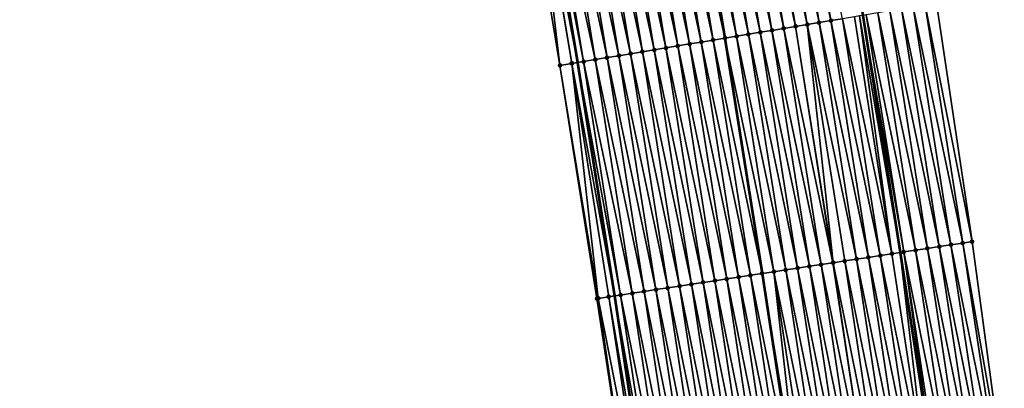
# Model space of a CAD drawing. Header units: feet. Extents: x 2017424 to 2024169, y 808042 to 818730.
# Tile 124 of 256: x 2023619 to 2023702, y 812506 to 812537. Entities that reach past the tile are written whole.
import ezdxf

# ---------------------------------------------------------------- set-up
doc = ezdxf.new("R2010")
doc.units = ezdxf.units.FT
doc.header["$MEASUREMENT"] = 0
for name, color, linetype, lineweight in [('EP_Travel Lane', 172, 'Continuous', 53), ('NB-Road Shots', 141, 'Continuous', 100), ('NB-Road X-Section', 40, 'Continuous', 13), ('STRIPING', 60, 'Continuous', 53)]:
    doc.layers.add(name, color=color, linetype=linetype, lineweight=lineweight)
doc.layers.add('I-77-MM15-17_NB-Surface-BORDER', color=7, linetype='Continuous')
doc.layers.add('I-77-MM15-17_NB-Surface-TIN', color=7, linetype='Continuous')

msp = doc.modelspace()

# ---------------------------------------------------------------- linework, layer by layer
at = {"layer": 'EP_Travel Lane'}
for points in [[(2023642.397136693, 812773.114097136, 341.2052633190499), (2023647.791237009, 812753.8270848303, 341.3905206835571), (2023652.503825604, 812734.3877310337, 341.5789792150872), (2023656.751673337, 812714.737964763, 341.6306013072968), (2023660.718860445, 812695.1342114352, 341.6324757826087), (2023664.707363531, 812675.4115984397, 341.68450830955), (2023668.618425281, 812655.7980468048, 341.7965066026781), (2023672.52947583, 812636.1845513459, 341.9188904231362), (2023676.264343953, 812616.3388916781, 342.0585720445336), (2023679.774459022, 812596.6494578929, 342.1397152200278), (2023683.308529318, 812576.8197544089, 342.2361143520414), (2023686.517963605, 812557.0790439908, 342.3154574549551), (2023689.727381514, 812537.3384343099, 342.4167025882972), (2023692.861717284, 812517.4591713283, 342.5013440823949), (2023695.884364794, 812497.6890698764, 342.5861940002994)], [(2023619.101770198, 812767.8961822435, 339.616229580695), (2023623.907477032, 812748.4776036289, 339.7978561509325), (2023628.358945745, 812728.9802383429, 340.0449060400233), (2023632.539899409, 812709.5705375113, 340.036639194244), (2023636.625005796, 812689.9919087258, 340.0286856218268), (2023640.65355608, 812670.5827627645, 340.1031282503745), (2023644.615277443, 812650.9792886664, 340.2020073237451), (2023648.576991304, 812631.3758516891, 340.3077719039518), (2023652.267963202, 812612.0129911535, 340.4157551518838), (2023655.809935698, 812592.3293190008, 340.5028643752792), (2023659.310630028, 812572.8524048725, 340.5978965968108), (2023662.566538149, 812553.1194803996, 340.7021816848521), (2023665.82244892, 812533.3865398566, 340.8030225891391), (2023668.919231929, 812513.8181679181, 340.8778189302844), (2023671.920148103, 812494.0447291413, 340.9539917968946)]]:
    msp.add_polyline3d(points, dxfattribs=at)
at = {"layer": 'I-77-MM15-17_NB-Surface-BORDER', "color": 3, "linetype": 'Continuous', "lineweight": -3}
for points in [[(2023664.96277798, 812696.0398384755, 341.8555212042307), (2023669.926744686, 812676.4590681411, 341.9692159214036), (2023674.116739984, 812656.9014564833, 342.0895304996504), (2023678.86540013, 812637.4561327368, 342.2706068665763), (2023683.258214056, 812617.5991298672, 342.4224688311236), (2023686.577219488, 812597.8750848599, 342.4582953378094), (2023689.732155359, 812577.8810964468, 342.5438945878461), (2023692.756242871, 812558.1098523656, 342.6335045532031), (2023695.904279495, 812538.3591310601, 342.7381771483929), (2023698.873945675, 812518.372953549, 342.7955817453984), (2023701.575798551, 812498.5540121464, 342.8463939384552)], [(2023670.452153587, 812493.821372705, 340.8292734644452), (2023667.451232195, 812513.5948245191, 340.7561493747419), (2023664.357188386, 812533.1441439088, 340.6694725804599), (2023661.101275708, 812552.8770841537, 340.5686322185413), (2023656.858754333, 812572.4469189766, 340.4008051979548), (2023653.361626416, 812591.8878562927, 340.3153170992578), (2023649.819850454, 812611.5715389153, 340.2231697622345), (2023647.136686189, 812631.0865372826, 340.1826340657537), (2023643.207211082, 812650.696466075, 340.0825176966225), (2023639.037377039, 812670.2581715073, 339.9717798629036), (2023635.182053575, 812689.6838981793, 339.9143640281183)]]:
    msp.add_polyline3d(points, dxfattribs=at)
at = {"layer": 'I-77-MM15-17_NB-Surface-TIN', "color": 128, "linetype": 'Continuous', "lineweight": -3}
for points in [[(2023686.062557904, 812536.7325952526, 342.1733428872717), (2023682.806638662, 812556.4655752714, 342.0812121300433), (2023681.820026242, 812556.3024924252, 342.019079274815)], [(2023687.049169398, 812536.8956837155, 342.2366975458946), (2023683.793249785, 812556.6286659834, 342.1450588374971), (2023682.806638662, 812556.4655752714, 342.0812121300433)], [(2023686.062557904, 812536.7325952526, 342.1733428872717), (2023687.049169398, 812536.8956837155, 342.2366975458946), (2023682.806638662, 812556.4655752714, 342.0812121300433)], [(2023687.049169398, 812536.8956837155, 342.2366975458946), (2023688.035779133, 812537.05878284, 342.3023752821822), (2023683.793249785, 812556.6286659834, 342.1450588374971)], [(2023681.129513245, 812535.9170752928, 341.8396516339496), (2023677.873598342, 812555.6500290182, 341.7417820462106), (2023676.886990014, 812555.4869213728, 341.6742458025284)], [(2023682.116120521, 812536.0801893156, 341.9085754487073), (2023678.860203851, 812555.813153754, 341.8130420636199), (2023677.873598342, 812555.6500290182, 341.7417820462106)], [(2023681.129513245, 812535.9170752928, 341.8396516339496), (2023682.116120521, 812536.0801893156, 341.9085754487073), (2023677.873598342, 812555.6500290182, 341.7417820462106)], [(2023683.102725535, 812536.2433170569, 341.9804883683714), (2023679.846808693, 812555.9762825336, 341.8851831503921), (2023678.860203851, 812555.813153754, 341.8130420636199)], [(2023682.116120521, 812536.0801893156, 341.9085754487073), (2023683.102725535, 812536.2433170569, 341.9804883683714), (2023678.860203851, 812555.813153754, 341.8130420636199)], [(2023684.089333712, 812536.4064256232, 342.0482232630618), (2023680.833416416, 812556.1393938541, 341.9535201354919), (2023679.846808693, 812555.9762825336, 341.8851831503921)], [(2023683.102725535, 812536.2433170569, 341.9804883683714), (2023684.089333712, 812536.4064256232, 342.0482232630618), (2023679.846808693, 812555.9762825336, 341.8851831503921)], [(2023685.075944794, 812536.5695165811, 342.1121216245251), (2023681.820026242, 812556.3024924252, 342.019079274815), (2023680.833416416, 812556.1393938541, 341.9535201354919)], [(2023684.089333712, 812536.4064256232, 342.0482232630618), (2023685.075944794, 812536.5695165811, 342.1121216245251), (2023680.833416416, 812556.1393938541, 341.9535201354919)], [(2023685.075944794, 812536.5695165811, 342.1121216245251), (2023686.062557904, 812536.7325952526, 342.1733428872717), (2023681.820026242, 812556.3024924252, 342.019079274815)], [(2023676.196457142, 812535.1016246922, 341.5210727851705), (2023672.940547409, 812554.8345470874, 341.4163669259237), (2023671.953939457, 812554.6714371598, 341.348333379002)], [(2023677.183068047, 812535.264716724, 341.5852050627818), (2023673.927157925, 812554.9976414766, 341.4810148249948), (2023672.940547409, 812554.8345470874, 341.4163669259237)], [(2023676.196457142, 812535.1016246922, 341.5210727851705), (2023677.183068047, 812535.264716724, 341.5852050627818), (2023672.940547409, 812554.8345470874, 341.4163669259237)], [(2023678.169675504, 812535.4278296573, 341.6538915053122), (2023674.913763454, 812555.1607660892, 341.5522479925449), (2023673.927157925, 812554.9976414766, 341.4810148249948)], [(2023677.183068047, 812535.264716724, 341.5852050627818), (2023678.169675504, 812535.4278296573, 341.6538915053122), (2023673.927157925, 812554.9976414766, 341.4810148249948)], [(2023674.913763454, 812555.1607660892, 341.5522479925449), (2023678.177936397, 812535.4291950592, 341.6543929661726), (2023674.922026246, 812555.1621318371, 341.552756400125)], [(2023678.169675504, 812535.4278296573, 341.6538915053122), (2023678.177936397, 812535.4291950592, 341.6543929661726), (2023674.913763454, 812555.1607660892, 341.5522479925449)], [(2023679.156289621, 812535.5909022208, 341.7137819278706), (2023675.900376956, 812555.3238423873, 341.6129540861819), (2023674.922026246, 812555.1621318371, 341.552756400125)], [(2023679.156289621, 812535.5909022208, 341.7137819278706), (2023674.922026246, 812555.1621318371, 341.552756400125), (2023678.177936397, 812535.4291950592, 341.6543929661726)], [(2023680.142902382, 812535.7539830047, 341.7754634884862), (2023676.886990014, 812555.4869213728, 341.6742458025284), (2023675.900376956, 812555.3238423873, 341.6129540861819)], [(2023679.156289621, 812535.5909022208, 341.7137819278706), (2023680.142902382, 812535.7539830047, 341.7754634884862), (2023675.900376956, 812555.3238423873, 341.6129540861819)], [(2023680.142902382, 812535.7539830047, 341.7754634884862), (2023681.129513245, 812535.9170752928, 341.8396516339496), (2023676.886990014, 812555.4869213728, 341.6742458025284)], [(2023671.263406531, 812534.2861408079, 341.1952418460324), (2023668.007499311, 812554.0190479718, 341.0872074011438), (2023667.020893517, 812553.8559249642, 341.0163239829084)], [(2023672.25001852, 812534.4492262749, 341.2579437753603), (2023668.994111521, 812554.1821320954, 341.1496186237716), (2023668.007499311, 812554.0190479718, 341.0872074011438)], [(2023671.263406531, 812534.2861408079, 341.1952418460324), (2023672.25001852, 812534.4492262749, 341.2579437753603), (2023668.007499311, 812554.0190479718, 341.0872074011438)], [(2023673.236630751, 812534.6123102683, 341.3203246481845), (2023669.980724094, 812554.345214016, 341.2115498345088), (2023668.994111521, 812554.1821320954, 341.1496186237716)], [(2023672.25001852, 812534.4492262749, 341.2579437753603), (2023673.236630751, 812534.6123102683, 341.3203246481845), (2023668.994111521, 812554.1821320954, 341.1496186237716)], [(2023674.223241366, 812534.7754040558, 341.3848394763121), (2023670.967331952, 812554.5083245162, 341.279708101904), (2023669.980724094, 812554.345214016, 341.2115498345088)], [(2023673.236630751, 812534.6123102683, 341.3203246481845), (2023674.223241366, 812534.7754040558, 341.3848394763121), (2023669.980724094, 812554.345214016, 341.2115498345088)], [(2023675.209848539, 812534.9385187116, 341.4539012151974), (2023671.953939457, 812554.6714371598, 341.348333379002), (2023670.967331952, 812554.5083245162, 341.279708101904)], [(2023674.223241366, 812534.7754040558, 341.3848394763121), (2023675.209848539, 812534.9385187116, 341.4539012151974), (2023670.967331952, 812554.5083245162, 341.279708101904)], [(2023675.209848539, 812534.9385187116, 341.4539012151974), (2023676.196457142, 812535.1016246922, 341.5210727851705), (2023671.953939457, 812554.6714371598, 341.348333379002)], [(2023662.087862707, 812553.0403210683, 340.6643343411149), (2023665.82244892, 812533.3865398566, 340.8030225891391), (2023662.566538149, 812553.1194803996, 340.7021816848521)], [(2023666.330372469, 812533.4705566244, 340.8475571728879), (2023663.074463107, 812553.2034767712, 340.7423416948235), (2023662.566538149, 812553.1194803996, 340.7021816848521)], [(2023666.330372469, 812533.4705566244, 340.8475571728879), (2023662.566538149, 812553.1194803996, 340.7021816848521), (2023665.82244892, 812533.3865398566, 340.8030225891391)], [(2023667.316979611, 812533.6336714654, 340.916659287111), (2023664.061073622, 812553.3665711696, 340.8069915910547), (2023663.074463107, 812553.2034767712, 340.7423416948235)], [(2023666.330372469, 812533.4705566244, 340.8475571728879), (2023667.316979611, 812533.6336714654, 340.916659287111), (2023663.074463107, 812553.2034767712, 340.7423416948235)], [(2023668.303585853, 812533.7967917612, 340.9869499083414), (2023665.047680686, 812553.529686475, 340.876196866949), (2023664.061073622, 812553.3665711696, 340.8069915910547)], [(2023667.316979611, 812533.6336714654, 340.916659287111), (2023668.303585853, 812533.7967917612, 340.9869499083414), (2023664.061073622, 812553.3665711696, 340.8069915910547)], [(2023669.290194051, 812533.9599001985, 341.0546567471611), (2023666.034287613, 812553.6928026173, 340.9455844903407), (2023665.047680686, 812553.529686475, 340.876196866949)], [(2023668.303585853, 812533.7967917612, 340.9869499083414), (2023669.290194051, 812533.9599001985, 341.0546567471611), (2023665.047680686, 812553.529686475, 340.876196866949)], [(2023670.276800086, 812534.1230217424, 341.125219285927), (2023667.020893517, 812553.8559249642, 341.0163239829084), (2023666.034287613, 812553.6928026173, 340.9455844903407)], [(2023669.290194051, 812533.9599001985, 341.0546567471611), (2023670.276800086, 812534.1230217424, 341.125219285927), (2023666.034287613, 812553.6928026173, 340.9455844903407)], [(2023670.276800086, 812534.1230217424, 341.125219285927), (2023671.263406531, 812534.2861408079, 341.1952418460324), (2023667.020893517, 812553.8559249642, 341.0163239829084)], [(2023664.357188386, 812533.1441439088, 340.6694725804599), (2023662.016625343, 812553.0285325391, 340.6570280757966), (2023661.101275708, 812552.8770841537, 340.5686322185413)], [(2023665.343778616, 812533.3073612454, 340.7609070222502), (2023662.087862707, 812553.0403210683, 340.6643343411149), (2023662.016625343, 812553.0285325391, 340.6570280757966)], [(2023664.357188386, 812533.1441439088, 340.6694725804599), (2023665.343778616, 812533.3073612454, 340.7609070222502), (2023662.016625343, 812553.0285325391, 340.6570280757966)], [(2023665.35146952, 812533.3086341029, 340.7617272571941), (2023665.82244892, 812533.3865398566, 340.8030225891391), (2023662.087862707, 812553.0403210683, 340.6643343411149)], [(2023665.343778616, 812533.3073612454, 340.7609070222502), (2023665.35146952, 812533.3086341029, 340.7617272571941), (2023662.087862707, 812553.0403210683, 340.6643343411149)], [(2023698.873945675, 812518.372953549, 342.7955817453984), (2023695.904279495, 812538.3591310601, 342.7381771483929), (2023694.94210644, 812538.2001181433, 342.6839923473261)], [(2023694.144344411, 812517.6541133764, 342.563905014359), (2023690.995625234, 812537.5479778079, 342.4770956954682), (2023690.008998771, 812537.3849800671, 342.433508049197)], [(2023695.132991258, 812517.804371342, 342.6114570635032), (2023691.982245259, 812537.7110145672, 342.5291848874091), (2023690.995625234, 812537.5479778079, 342.4770956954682)], [(2023694.144344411, 812517.6541133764, 342.563905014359), (2023695.132991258, 812517.804371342, 342.6114570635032), (2023690.995625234, 812537.5479778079, 342.4770956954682)], [(2023696.121638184, 812517.9546287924, 342.6588930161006), (2023692.968866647, 812537.8740430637, 342.5794737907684), (2023691.982245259, 812537.7110145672, 342.5291848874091)], [(2023695.132991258, 812517.804371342, 342.6114570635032), (2023696.121638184, 812517.9546287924, 342.6588930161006), (2023691.982245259, 812537.7110145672, 342.5291848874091)], [(2023697.110287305, 812518.1048717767, 342.7030678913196), (2023693.955489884, 812538.037060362, 342.6273227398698), (2023692.968866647, 812537.8740430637, 342.5794737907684)], [(2023696.121638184, 812517.9546287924, 342.6588930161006), (2023697.110287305, 812518.1048717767, 342.7030678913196), (2023692.968866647, 812537.8740430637, 342.5794737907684)], [(2023698.098931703, 812518.2551458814, 342.7542581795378), (2023694.94210644, 812538.2001181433, 342.6839923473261), (2023693.955489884, 812538.037060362, 342.6273227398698)], [(2023697.110287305, 812518.1048717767, 342.7030678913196), (2023698.098931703, 812518.2551458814, 342.7542581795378), (2023693.955489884, 812538.037060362, 342.6273227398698)], [(2023698.098931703, 812518.2551458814, 342.7542581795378), (2023698.873945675, 812518.372953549, 342.7955817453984), (2023694.94210644, 812538.2001181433, 342.6839923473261)], [(2023689.201153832, 812516.90253587, 342.2612934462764), (2023686.062557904, 812536.7325952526, 342.1733428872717), (2023685.075944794, 812536.5695165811, 342.1121216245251)], [(2023690.189790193, 812517.0528629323, 342.3244219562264), (2023687.049169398, 812536.8956837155, 342.2366975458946), (2023686.062557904, 812536.7325952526, 342.1733428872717)], [(2023689.201153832, 812516.90253587, 342.2612934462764), (2023690.189790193, 812517.0528629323, 342.3244219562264), (2023686.062557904, 812536.7325952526, 342.1733428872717)], [(2023691.178424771, 812517.2032017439, 342.3901990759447), (2023688.035779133, 812537.05878284, 342.3023752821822), (2023687.049169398, 812536.8956837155, 342.2366975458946)], [(2023690.189790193, 812517.0528629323, 342.3244219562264), (2023691.178424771, 812517.2032017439, 342.3901990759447), (2023687.049169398, 812536.8956837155, 342.2366975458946)], [(2023692.167057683, 812517.3535515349, 342.4584512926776), (2023689.022388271, 812537.2218855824, 342.3688412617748), (2023688.035779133, 812537.05878284, 342.3023752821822)], [(2023691.178424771, 812517.2032017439, 342.3901990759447), (2023692.167057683, 812517.3535515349, 342.4584512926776), (2023688.035779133, 812537.05878284, 342.3023752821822)], [(2023692.167057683, 812517.3535515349, 342.4584512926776), (2023689.439379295, 812537.2908332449, 342.399516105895), (2023689.022388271, 812537.2218855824, 342.3688412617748)], [(2023689.439379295, 812537.2908332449, 342.399516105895), (2023692.861717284, 812517.4591713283, 342.5013440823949), (2023689.727381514, 812537.3384343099, 342.4167025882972)], [(2023692.167057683, 812517.3535515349, 342.4584512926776), (2023692.861717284, 812517.4591713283, 342.5013440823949), (2023689.439379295, 812537.2908332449, 342.399516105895)], [(2023693.155695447, 812517.5038693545, 342.5194962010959), (2023690.008998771, 812537.3849800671, 342.433508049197), (2023689.727381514, 812537.3384343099, 342.4167025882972)], [(2023693.155695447, 812517.5038693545, 342.5194962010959), (2023689.727381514, 812537.3384343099, 342.4167025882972), (2023692.861717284, 812517.4591713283, 342.5013440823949)], [(2023693.155695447, 812517.5038693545, 342.5194962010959), (2023694.144344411, 812517.6541133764, 342.563905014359), (2023690.008998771, 812537.3849800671, 342.433508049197)], [(2023684.257981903, 812516.1508354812, 341.930980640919), (2023681.129513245, 812535.9170752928, 341.8396516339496), (2023680.142902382, 812535.7539830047, 341.7754634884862)], [(2023685.246614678, 812516.3011861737, 341.999436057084), (2023682.116120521, 812536.0801893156, 341.9085754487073), (2023681.129513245, 812535.9170752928, 341.8396516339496)], [(2023684.257981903, 812516.1508354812, 341.930980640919), (2023685.246614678, 812516.3011861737, 341.999436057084), (2023681.129513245, 812535.9170752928, 341.8396516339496)], [(2023686.235246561, 812516.4515427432, 342.0692163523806), (2023683.102725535, 812536.2433170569, 341.9804883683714), (2023682.116120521, 812536.0801893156, 341.9085754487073)], [(2023685.246614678, 812516.3011861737, 341.999436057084), (2023686.235246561, 812516.4515427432, 342.0692163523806), (2023682.116120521, 812536.0801893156, 341.9085754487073)], [(2023687.223880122, 812516.6018882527, 342.136503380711), (2023684.089333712, 812536.4064256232, 342.0482232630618), (2023683.102725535, 812536.2433170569, 341.9804883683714)], [(2023686.235246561, 812516.4515427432, 342.0692163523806), (2023687.223880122, 812516.6018882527, 342.136503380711), (2023683.102725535, 812536.2433170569, 341.9804883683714)], [(2023687.249878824, 812516.6058417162, 342.1382145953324), (2023685.075944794, 812536.5695165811, 342.1121216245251), (2023684.089333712, 812536.4064256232, 342.0482232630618)], [(2023687.223880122, 812516.6018882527, 342.136503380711), (2023687.249878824, 812516.6058417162, 342.1382145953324), (2023684.089333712, 812536.4064256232, 342.0482232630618)], [(2023687.249878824, 812516.6058417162, 342.1382145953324), (2023688.212516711, 812516.7522138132, 342.1992933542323), (2023685.075944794, 812536.5695165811, 342.1121216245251)], [(2023688.212516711, 812516.7522138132, 342.1992933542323), (2023689.201153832, 812516.90253587, 342.2612934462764), (2023685.075944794, 812536.5695165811, 342.1121216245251)], [(2023679.314799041, 812515.3992071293, 341.6169069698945), (2023676.196457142, 812535.1016246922, 341.5210727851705), (2023675.209848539, 812534.9385187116, 341.4539012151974)], [(2023680.303434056, 812515.5495430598, 341.6820346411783), (2023677.183068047, 812535.264716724, 341.5852050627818), (2023676.196457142, 812535.1016246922, 341.5210727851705)], [(2023679.314799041, 812515.3992071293, 341.6169069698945), (2023680.303434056, 812515.5495430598, 341.6820346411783), (2023676.196457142, 812535.1016246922, 341.5210727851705)], [(2023681.29206995, 812515.6998731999, 341.7458569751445), (2023678.169675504, 812535.4278296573, 341.6538915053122), (2023677.183068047, 812535.264716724, 341.5852050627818)], [(2023680.303434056, 812515.5495430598, 341.6820346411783), (2023681.29206995, 812515.6998731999, 341.7458569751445), (2023677.183068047, 812535.264716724, 341.5852050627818)], [(2023678.169675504, 812535.4278296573, 341.6538915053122), (2023681.300355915, 812515.7011329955, 341.746358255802), (2023678.177936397, 812535.4291950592, 341.6543929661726)], [(2023681.29206995, 812515.6998731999, 341.7458569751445), (2023681.300355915, 812515.7011329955, 341.746358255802), (2023678.169675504, 812535.4278296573, 341.6538915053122)], [(2023682.280708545, 812515.8501855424, 341.8056672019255), (2023679.156289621, 812535.5909022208, 341.7137819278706), (2023678.177936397, 812535.4291950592, 341.6543929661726)], [(2023682.280708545, 812515.8501855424, 341.8056672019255), (2023678.177936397, 812535.4291950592, 341.6543929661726), (2023681.300355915, 812515.7011329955, 341.746358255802)], [(2023683.269346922, 812516.0004993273, 341.865802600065), (2023680.142902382, 812535.7539830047, 341.7754634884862), (2023679.156289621, 812535.5909022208, 341.7137819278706)], [(2023682.280708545, 812515.8501855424, 341.8056672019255), (2023683.269346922, 812516.0004993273, 341.865802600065), (2023679.156289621, 812535.5909022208, 341.7137819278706)], [(2023683.269346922, 812516.0004993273, 341.865802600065), (2023684.257981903, 812516.1508354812, 341.930980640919), (2023680.142902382, 812535.7539830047, 341.7754634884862)], [(2023674.371632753, 812514.6474695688, 341.2782145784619), (2023671.263406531, 812534.2861408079, 341.1952418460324), (2023670.276800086, 812534.1230217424, 341.125219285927)], [(2023675.360267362, 812514.7978081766, 341.3439457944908), (2023672.25001852, 812534.4492262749, 341.2579437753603), (2023671.263406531, 812534.2861408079, 341.1952418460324)], [(2023674.371632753, 812514.6474695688, 341.2782145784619), (2023675.360267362, 812514.7978081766, 341.3439457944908), (2023671.263406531, 812534.2861408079, 341.1952418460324)], [(2023676.348903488, 812514.9481367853, 341.4074228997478), (2023673.236630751, 812534.6123102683, 341.3203246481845), (2023672.25001852, 812534.4492262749, 341.2579437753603)], [(2023675.360267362, 812514.7978081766, 341.3439457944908), (2023676.348903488, 812514.9481367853, 341.4074228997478), (2023672.25001852, 812534.4492262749, 341.2579437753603)], [(2023677.337535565, 812515.098492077, 341.47691508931), (2023674.223241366, 812534.7754040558, 341.3848394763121), (2023673.236630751, 812534.6123102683, 341.3203246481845)], [(2023676.348903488, 812514.9481367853, 341.4074228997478), (2023677.337535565, 812515.098492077, 341.47691508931), (2023673.236630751, 812534.6123102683, 341.3203246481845)], [(2023678.326166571, 812515.248854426, 341.5479982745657), (2023675.209848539, 812534.9385187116, 341.4539012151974), (2023674.223241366, 812534.7754040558, 341.3848394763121)], [(2023677.337535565, 812515.098492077, 341.47691508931), (2023678.326166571, 812515.248854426, 341.5479982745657), (2023674.223241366, 812534.7754040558, 341.3848394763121)], [(2023678.326166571, 812515.248854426, 341.5479982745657), (2023679.314799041, 812515.3992071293, 341.6169069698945), (2023675.209848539, 812534.9385187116, 341.4539012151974)], [(2023667.56771305, 812513.6125471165, 340.7660343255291), (2023665.343778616, 812533.3073612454, 340.7609070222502), (2023664.357188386, 812533.1441439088, 340.6694725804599)], [(2023668.439855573, 812513.7452371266, 340.8385622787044), (2023665.35146952, 812533.3086341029, 340.7617272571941), (2023665.343778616, 812533.3073612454, 340.7609070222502)], [(2023667.56771305, 812513.6125471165, 340.7660343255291), (2023668.439855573, 812513.7452371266, 340.8385622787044), (2023665.343778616, 812533.3073612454, 340.7609070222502)], [(2023665.35146952, 812533.3086341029, 340.7617272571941), (2023668.919231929, 812513.8181679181, 340.8778189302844), (2023665.82244892, 812533.3865398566, 340.8030225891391)], [(2023668.439855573, 812513.7452371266, 340.8385622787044), (2023668.919231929, 812513.8181679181, 340.8778189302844), (2023665.35146952, 812533.3086341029, 340.7617272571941)], [(2023669.42847993, 812513.8956432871, 340.9195218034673), (2023666.330372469, 812533.4705566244, 340.8475571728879), (2023665.82244892, 812533.3865398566, 340.8030225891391)], [(2023669.42847993, 812513.8956432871, 340.9195218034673), (2023665.82244892, 812533.3865398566, 340.8030225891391), (2023668.919231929, 812513.8181679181, 340.8778189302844)], [(2023670.417111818, 812514.0459998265, 340.9892953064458), (2023667.316979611, 812533.6336714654, 340.916659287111), (2023666.330372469, 812533.4705566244, 340.8475571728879)], [(2023669.42847993, 812513.8956432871, 340.9195218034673), (2023670.417111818, 812514.0459998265, 340.9892953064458), (2023666.330372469, 812533.4705566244, 340.8475571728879)], [(2023671.40574103, 812514.1963739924, 341.0630423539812), (2023668.303585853, 812533.7967917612, 340.9869499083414), (2023667.316979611, 812533.6336714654, 340.916659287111)], [(2023670.417111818, 812514.0459998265, 340.9892953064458), (2023671.40574103, 812514.1963739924, 341.0630423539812), (2023667.316979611, 812533.6336714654, 340.916659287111)], [(2023672.394372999, 812514.3467299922, 341.1326941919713), (2023669.290194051, 812533.9599001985, 341.0546567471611), (2023668.303585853, 812533.7967917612, 340.9869499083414)], [(2023671.40574103, 812514.1963739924, 341.0630423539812), (2023672.394372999, 812514.3467299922, 341.1326941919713), (2023668.303585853, 812533.7967917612, 340.9869499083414)], [(2023673.383001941, 812514.4971059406, 341.2068430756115), (2023670.276800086, 812534.1230217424, 341.125219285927), (2023669.290194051, 812533.9599001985, 341.0546567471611)], [(2023672.394372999, 812514.3467299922, 341.1326941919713), (2023673.383001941, 812514.4971059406, 341.2068430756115), (2023669.290194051, 812533.9599001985, 341.0546567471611)], [(2023673.383001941, 812514.4971059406, 341.2068430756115), (2023674.371632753, 812514.6474695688, 341.2782145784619), (2023670.276800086, 812534.1230217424, 341.125219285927)], [(2023667.451232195, 812513.5948245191, 340.7561493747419), (2023667.56771305, 812513.6125471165, 340.7660343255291), (2023664.357188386, 812533.1441439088, 340.6694725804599)], [(2023697.145266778, 812497.880655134, 342.6356076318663), (2023694.144344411, 812517.6541133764, 342.563905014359), (2023693.155695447, 812517.5038693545, 342.5194962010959)], [(2023698.133915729, 812498.0308992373, 342.680035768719), (2023695.132991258, 812517.804371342, 342.6114570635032), (2023694.144344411, 812517.6541133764, 342.563905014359)], [(2023697.145266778, 812497.880655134, 342.6356076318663), (2023698.133915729, 812498.0308992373, 342.680035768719), (2023694.144344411, 812517.6541133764, 342.563905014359)], [(2023699.122563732, 812498.1811495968, 342.7258742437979), (2023696.121638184, 812517.9546287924, 342.6588930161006), (2023695.132991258, 812517.804371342, 342.6114570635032)], [(2023698.133915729, 812498.0308992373, 342.680035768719), (2023699.122563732, 812498.1811495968, 342.7258742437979), (2023695.132991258, 812517.804371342, 342.6114570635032)], [(2023700.111213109, 812498.3313908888, 342.7696686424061), (2023697.110287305, 812518.1048717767, 342.7030678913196), (2023696.121638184, 812517.9546287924, 342.6588930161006)], [(2023699.122563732, 812498.1811495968, 342.7258742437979), (2023700.111213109, 812498.3313908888, 342.7696686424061), (2023696.121638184, 812517.9546287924, 342.6588930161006)], [(2023701.099857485, 812498.4816651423, 342.820893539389), (2023698.098931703, 812518.2551458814, 342.7542581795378), (2023697.110287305, 812518.1048717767, 342.7030678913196)], [(2023700.111213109, 812498.3313908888, 342.7696686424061), (2023701.099857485, 812498.4816651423, 342.820893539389), (2023697.110287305, 812518.1048717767, 342.7030678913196)], [(2023701.575798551, 812498.5540121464, 342.8463939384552), (2023698.873945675, 812518.372953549, 342.7955817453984), (2023698.098931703, 812518.2551458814, 342.7542581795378)], [(2023701.099857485, 812498.4816651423, 342.820893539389), (2023701.575798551, 812498.5540121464, 342.8463939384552), (2023698.098931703, 812518.2551458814, 342.7542581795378)], [(2023692.202060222, 812497.1291829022, 342.3567229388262), (2023689.201153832, 812516.90253587, 342.2612934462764), (2023688.212516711, 812516.7522138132, 342.1992933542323)], [(2023693.190701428, 812497.2794780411, 342.4126560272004), (2023690.189790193, 812517.0528629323, 342.3244219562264), (2023689.201153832, 812516.90253587, 342.2612934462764)], [(2023692.202060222, 812497.1291829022, 342.3567229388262), (2023693.190701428, 812497.2794780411, 342.4126560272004), (2023689.201153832, 812516.90253587, 342.2612934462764)], [(2023694.179335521, 812497.4298200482, 342.4791545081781), (2023691.178424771, 812517.2032017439, 342.3901990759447), (2023690.189790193, 812517.0528629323, 342.3244219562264)], [(2023693.190701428, 812497.2794780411, 342.4126560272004), (2023694.179335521, 812497.4298200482, 342.4791545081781), (2023690.189790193, 812517.0528629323, 342.3244219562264)], [(2023695.167968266, 812497.5801709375, 342.5476553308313), (2023692.167057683, 812517.3535515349, 342.4584512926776), (2023691.178424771, 812517.2032017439, 342.3901990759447)], [(2023694.179335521, 812497.4298200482, 342.4791545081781), (2023695.167968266, 812497.5801709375, 342.5476553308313), (2023691.178424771, 812517.2032017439, 342.3901990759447)], [(2023695.167968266, 812497.5801709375, 342.5476553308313), (2023692.861717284, 812517.4591713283, 342.5013440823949), (2023692.167057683, 812517.3535515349, 342.4584512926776)], [(2023693.155695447, 812517.5038693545, 342.5194962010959), (2023692.861717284, 812517.4591713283, 342.5013440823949), (2023695.884364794, 812497.6890698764, 342.5861940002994)], [(2023695.167968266, 812497.5801709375, 342.5476553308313), (2023695.884364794, 812497.6890698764, 342.5861940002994), (2023692.861717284, 812517.4591713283, 342.5013440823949)], [(2023696.156611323, 812497.7304538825, 342.6008395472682), (2023693.155695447, 812517.5038693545, 342.5194962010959), (2023695.884364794, 812497.6890698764, 342.5861940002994)], [(2023696.156611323, 812497.7304538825, 342.6008395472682), (2023697.145266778, 812497.880655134, 342.6356076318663), (2023693.155695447, 812517.5038693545, 342.5194962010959)], [(2023686.270245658, 812496.2271967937, 341.9725952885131), (2023683.269346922, 812516.0004993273, 341.865802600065), (2023682.280708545, 812515.8501855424, 341.8056672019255)], [(2023687.258880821, 812496.3775317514, 342.037504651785), (2023684.257981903, 812516.1508354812, 341.930980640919), (2023683.269346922, 812516.0004993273, 341.865802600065)], [(2023686.270245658, 812496.2271967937, 341.9725952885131), (2023687.258880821, 812496.3775317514, 342.037504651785), (2023683.269346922, 812516.0004993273, 341.865802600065)], [(2023688.247517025, 812496.5278598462, 342.1008669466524), (2023685.246614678, 812516.3011861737, 341.999436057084), (2023684.257981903, 812516.1508354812, 341.930980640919)], [(2023687.258880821, 812496.3775317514, 342.037504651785), (2023688.247517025, 812496.5278598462, 342.1008669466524), (2023684.257981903, 812516.1508354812, 341.930980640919)], [(2023689.236149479, 812496.6782126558, 342.1698007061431), (2023686.235246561, 812516.4515427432, 342.0692163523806), (2023685.246614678, 812516.3011861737, 341.999436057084)], [(2023688.247517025, 812496.5278598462, 342.1008669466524), (2023689.236149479, 812496.6782126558, 342.1698007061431), (2023685.246614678, 812516.3011861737, 341.999436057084)], [(2023690.224786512, 812496.8285352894, 342.2319318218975), (2023687.223880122, 812516.6018882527, 342.136503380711), (2023686.235246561, 812516.4515427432, 342.0692163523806)], [(2023689.236149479, 812496.6782126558, 342.1698007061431), (2023690.224786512, 812496.8285352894, 342.2319318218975), (2023686.235246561, 812516.4515427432, 342.0692163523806)], [(2023690.224786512, 812496.8285352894, 342.2319318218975), (2023687.249878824, 812516.6058417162, 342.1382145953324), (2023687.223880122, 812516.6018882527, 342.136503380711)], [(2023691.213421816, 812496.9788693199, 342.296632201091), (2023688.212516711, 812516.7522138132, 342.1992933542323), (2023687.249878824, 812516.6058417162, 342.1382145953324)], [(2023690.224786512, 812496.8285352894, 342.2319318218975), (2023691.213421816, 812496.9788693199, 342.296632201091), (2023687.249878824, 812516.6058417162, 342.1382145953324)], [(2023691.213421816, 812496.9788693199, 342.296632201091), (2023692.202060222, 812497.1291829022, 342.3567229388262), (2023688.212516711, 812516.7522138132, 342.1992933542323)], [(2023681.327075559, 812495.475484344, 341.6395584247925), (2023678.326166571, 812515.248854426, 341.5479982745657), (2023677.337535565, 812515.098492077, 341.47691508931)], [(2023682.315705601, 812495.6258530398, 341.7120734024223), (2023679.314799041, 812515.3992071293, 341.6169069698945), (2023678.326166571, 812515.248854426, 341.5479982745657)], [(2023681.327075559, 812495.475484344, 341.6395584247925), (2023682.315705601, 812495.6258530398, 341.7120734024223), (2023678.326166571, 812515.248854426, 341.5479982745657)], [(2023683.304338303, 812495.7762042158, 341.7806388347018), (2023680.303434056, 812515.5495430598, 341.6820346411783), (2023679.314799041, 812515.3992071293, 341.6169069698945)], [(2023682.315705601, 812495.6258530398, 341.7120734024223), (2023683.304338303, 812495.7762042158, 341.7806388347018), (2023679.314799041, 812515.3992071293, 341.6169069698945)], [(2023684.292966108, 812495.9265876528, 341.8564768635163), (2023681.29206995, 812515.6998731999, 341.7458569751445), (2023680.303434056, 812515.5495430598, 341.6820346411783)], [(2023683.304338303, 812495.7762042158, 341.7806388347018), (2023684.292966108, 812495.9265876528, 341.8564768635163), (2023680.303434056, 812515.5495430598, 341.6820346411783)], [(2023681.29206995, 812515.6998731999, 341.7458569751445), (2023684.30124886, 812495.9278472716, 341.8570465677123), (2023681.300355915, 812515.7011329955, 341.746358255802)], [(2023684.292966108, 812495.9265876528, 341.8564768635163), (2023684.30124886, 812495.9278472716, 341.8570465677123), (2023681.29206995, 812515.6998731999, 341.7458569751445)], [(2023684.498864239, 812495.9579000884, 341.8706389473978), (2023682.280708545, 812515.8501855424, 341.8056672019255), (2023681.300355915, 812515.7011329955, 341.746358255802)], [(2023684.498864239, 812495.9579000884, 341.8706389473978), (2023681.300355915, 812515.7011329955, 341.746358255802), (2023684.30124886, 812495.9278472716, 341.8570465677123)], [(2023684.498864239, 812495.9579000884, 341.8706389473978), (2023685.281604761, 812496.0768996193, 341.9162033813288), (2023682.280708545, 812515.8501855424, 341.8056672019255)], [(2023685.281604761, 812496.0768996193, 341.9162033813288), (2023686.270245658, 812496.2271967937, 341.9725952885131), (2023682.280708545, 812515.8501855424, 341.8056672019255)], [(2023675.395287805, 812494.5733215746, 341.2156062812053), (2023672.394372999, 812514.3467299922, 341.1326941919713), (2023671.40574103, 812514.1963739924, 341.0630423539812)], [(2023676.383914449, 812494.7237126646, 341.2931694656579), (2023673.383001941, 812514.4971059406, 341.2068430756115), (2023672.394372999, 812514.3467299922, 341.1326941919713)], [(2023675.395287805, 812494.5733215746, 341.2156062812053), (2023676.383914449, 812494.7237126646, 341.2931694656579), (2023672.394372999, 812514.3467299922, 341.1326941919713)], [(2023677.372544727, 812494.874079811, 341.3653351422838), (2023674.371632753, 812514.6474695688, 341.2782145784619), (2023673.383001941, 812514.4971059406, 341.2068430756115)], [(2023676.383914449, 812494.7237126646, 341.2931694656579), (2023677.372544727, 812494.874079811, 341.3653351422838), (2023673.383001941, 812514.4971059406, 341.2068430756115)], [(2023678.361177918, 812495.0244277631, 341.4331738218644), (2023675.360267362, 812514.7978081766, 341.3439457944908), (2023674.371632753, 812514.6474695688, 341.2782145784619)], [(2023677.372544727, 812494.874079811, 341.3653351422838), (2023678.361177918, 812495.0244277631, 341.4331738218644), (2023674.371632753, 812514.6474695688, 341.2782145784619)], [(2023679.34981126, 812495.1747747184, 341.5007878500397), (2023676.348903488, 812514.9481367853, 341.4074228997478), (2023675.360267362, 812514.7978081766, 341.3439457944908)], [(2023678.361177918, 812495.0244277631, 341.4331738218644), (2023679.34981126, 812495.1747747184, 341.5007878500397), (2023675.360267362, 812514.7978081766, 341.3439457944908)], [(2023680.338444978, 812495.3251191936, 341.5678427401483), (2023677.337535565, 812515.098492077, 341.47691508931), (2023676.348903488, 812514.9481367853, 341.4074228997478)], [(2023679.34981126, 812495.1747747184, 341.5007878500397), (2023680.338444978, 812495.3251191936, 341.5678427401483), (2023676.348903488, 812514.9481367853, 341.4074228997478)], [(2023680.338444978, 812495.3251191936, 341.5678427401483), (2023681.327075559, 812495.475484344, 341.6395584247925), (2023677.337535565, 812515.098492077, 341.47691508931)], [(2023670.452153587, 812493.821372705, 340.8292734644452), (2023667.56771305, 812513.6125471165, 340.7660343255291), (2023667.451232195, 812513.5948245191, 340.7561493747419)], [(2023671.440777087, 812493.9717845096, 340.9115063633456), (2023668.439855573, 812513.7452371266, 340.8385622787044), (2023667.56771305, 812513.6125471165, 340.7660343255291)], [(2023670.452153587, 812493.821372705, 340.8292734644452), (2023671.440777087, 812493.9717845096, 340.9115063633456), (2023667.56771305, 812513.6125471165, 340.7660343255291)], [(2023671.83959424, 812494.0324737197, 340.9473479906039), (2023668.919231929, 812513.8181679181, 340.8778189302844), (2023668.439855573, 812513.7452371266, 340.8385622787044)], [(2023671.440777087, 812493.9717845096, 340.9115063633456), (2023671.83959424, 812494.0324737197, 340.9473479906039), (2023668.439855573, 812513.7452371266, 340.8385622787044)], [(2023672.42939907, 812494.1222063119, 340.9959930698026), (2023669.42847993, 812513.8956432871, 340.9195218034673), (2023668.919231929, 812513.8181679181, 340.8778189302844)], [(2023672.42939907, 812494.1222063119, 340.9959930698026), (2023668.919231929, 812513.8181679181, 340.8778189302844), (2023671.920148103, 812494.0447291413, 340.9539917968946)], [(2023671.83959424, 812494.0324737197, 340.9473479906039), (2023671.920148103, 812494.0447291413, 340.9539917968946), (2023668.919231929, 812513.8181679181, 340.8778189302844)], [(2023673.418026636, 812494.2725913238, 341.0721861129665), (2023670.417111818, 812514.0459998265, 340.9892953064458), (2023669.42847993, 812513.8956432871, 340.9195218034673)], [(2023672.42939907, 812494.1222063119, 340.9959930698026), (2023673.418026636, 812494.2725913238, 341.0721861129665), (2023669.42847993, 812513.8956432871, 340.9195218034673)], [(2023674.406656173, 812494.4229633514, 341.1454521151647), (2023671.40574103, 812514.1963739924, 341.0630423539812), (2023670.417111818, 812514.0459998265, 340.9892953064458)], [(2023673.418026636, 812494.2725913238, 341.0721861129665), (2023674.406656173, 812494.4229633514, 341.1454521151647), (2023670.417111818, 812514.0459998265, 340.9892953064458)], [(2023674.406656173, 812494.4229633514, 341.1454521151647), (2023675.395287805, 812494.5733215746, 341.2156062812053), (2023671.40574103, 812514.1963739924, 341.0630423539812)]]:
    msp.add_3dface(points, dxfattribs=at)
at = {"layer": 'NB-Road Shots', "lineweight": 100}
for p in [(2023686.062557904, 812536.7325952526, 342.1733428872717), (2023687.049169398, 812536.8956837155, 342.2366975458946), (2023681.129513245, 812535.9170752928, 341.8396516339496), (2023682.116120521, 812536.0801893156, 341.9085754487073), (2023683.102725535, 812536.2433170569, 341.9804883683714), (2023684.089333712, 812536.4064256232, 342.0482232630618), (2023685.075944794, 812536.5695165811, 342.1121216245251), (2023676.196457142, 812535.1016246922, 341.5210727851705), (2023677.183068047, 812535.264716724, 341.5852050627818), (2023678.169675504, 812535.4278296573, 341.6538915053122), (2023679.156289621, 812535.5909022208, 341.7137819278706), (2023680.142902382, 812535.7539830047, 341.7754634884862), (2023671.263406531, 812534.2861408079, 341.1952418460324), (2023672.25001852, 812534.4492262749, 341.2579437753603), (2023673.236630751, 812534.6123102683, 341.3203246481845), (2023674.223241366, 812534.7754040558, 341.3848394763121), (2023675.209848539, 812534.9385187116, 341.4539012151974), (2023665.343778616, 812533.3073612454, 340.7609070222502), (2023665.35146952, 812533.3086341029, 340.7617272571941), (2023666.330372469, 812533.4705566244, 340.8475571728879), (2023667.316979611, 812533.6336714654, 340.916659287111), (2023668.303585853, 812533.7967917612, 340.9869499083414), (2023669.290194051, 812533.9599001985, 341.0546567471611), (2023670.276800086, 812534.1230217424, 341.125219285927), (2023664.357188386, 812533.1441439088, 340.6694725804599), (2023694.144344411, 812517.6541133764, 342.563905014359), (2023695.132991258, 812517.804371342, 342.6114570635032), (2023696.121638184, 812517.9546287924, 342.6588930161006), (2023697.110287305, 812518.1048717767, 342.7030678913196), (2023698.098931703, 812518.2551458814, 342.7542581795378), (2023698.873945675, 812518.372953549, 342.7955817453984), (2023689.201153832, 812516.90253587, 342.2612934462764), (2023690.189790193, 812517.0528629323, 342.3244219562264), (2023691.178424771, 812517.2032017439, 342.3901990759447), (2023692.167057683, 812517.3535515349, 342.4584512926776), (2023693.155695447, 812517.5038693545, 342.5194962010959), (2023683.269346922, 812516.0004993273, 341.865802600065), (2023684.257981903, 812516.1508354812, 341.930980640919), (2023685.246614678, 812516.3011861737, 341.999436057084), (2023686.235246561, 812516.4515427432, 342.0692163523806), (2023687.223880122, 812516.6018882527, 342.136503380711), (2023687.249878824, 812516.6058417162, 342.1382145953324), (2023688.212516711, 812516.7522138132, 342.1992933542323), (2023678.326166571, 812515.248854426, 341.5479982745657), (2023679.314799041, 812515.3992071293, 341.6169069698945), (2023680.303434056, 812515.5495430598, 341.6820346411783), (2023681.29206995, 812515.6998731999, 341.7458569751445), (2023682.280708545, 812515.8501855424, 341.8056672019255), (2023672.394372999, 812514.3467299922, 341.1326941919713), (2023673.383001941, 812514.4971059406, 341.2068430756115), (2023674.371632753, 812514.6474695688, 341.2782145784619), (2023675.360267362, 812514.7978081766, 341.3439457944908), (2023676.348903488, 812514.9481367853, 341.4074228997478), (2023677.337535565, 812515.098492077, 341.47691508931), (2023667.451232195, 812513.5948245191, 340.7561493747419), (2023667.56771305, 812513.6125471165, 340.7660343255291), (2023668.439855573, 812513.7452371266, 340.8385622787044), (2023669.42847993, 812513.8956432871, 340.9195218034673), (2023670.417111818, 812514.0459998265, 340.9892953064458), (2023671.40574103, 812514.1963739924, 341.0630423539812)]:
    msp.add_point(p, dxfattribs=at)
at = {"layer": 'NB-Road X-Section', "extrusion": (0.1627959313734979, -0.9866487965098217, 0.004651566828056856), "elevation": -472238.9403312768, "flags": 128}
msp.add_lwpolyline([(2128978.099963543, 2539.416639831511), (2128977.12473945, 2539.362454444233), (2128976.12473945, 2539.305784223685), (2128975.12473945, 2539.25793475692), (2128974.12473945, 2539.207645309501), (2128973.12473945, 2539.155555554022), (2128972.12473945, 2539.111967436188), (2128971.547392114, 2539.077975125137), (2128971.12473945, 2539.047299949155), (2128970.12473945, 2538.980833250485), (2128969.12473945, 2538.915154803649), (2128968.12473945, 2538.85179945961), (2128967.12473945, 2538.790577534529), (2128966.12473945, 2538.726678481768), (2128965.12473945, 2538.658942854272), (2128964.124739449, 2538.587029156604), (2128963.12473945, 2538.518104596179), (2128962.12473945, 2538.453915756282), (2128961.12473945, 2538.392233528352), (2128960.12473945, 2538.332342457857), (2128959.12473945, 2538.263655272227), (2128958.12473945, 2538.199522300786), (2128957.12473945, 2538.132350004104), (2128956.12473945, 2538.063287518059), (2128955.12473945, 2537.998771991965), (2128954.12473945, 2537.93639044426), (2128953.12473945, 2537.873687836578), (2128952.12473945, 2537.803664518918), (2128951.12473945, 2537.733101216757), (2128950.12473945, 2537.665393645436), (2128949.12473945, 2537.595102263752), (2128948.12473945, 2537.525999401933), (2128947.132534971, 2537.440168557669), (2128947.12473945, 2537.439348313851), (2128946.12473945, 2537.347912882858)], dxfattribs=at)
at = {"layer": 'NB-Road X-Section', "extrusion": (0.150045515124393, -0.9886689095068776, 0.004486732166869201), "elevation": -499663.1757124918, "flags": 128}
msp.add_lwpolyline([(2122704.262630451, 2584.676440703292), (2122703.478713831, 2584.635116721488), (2122702.47871383, 2584.583925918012), (2122701.47871383, 2584.539750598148), (2122700.47871383, 2584.492314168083), (2122699.478713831, 2584.444761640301), (2122698.47871383, 2584.40035238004), (2122697.478713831, 2584.339306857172), (2122696.478713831, 2584.271053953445), (2122695.478713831, 2584.205276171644), (2122694.478713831, 2584.142147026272), (2122693.478713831, 2584.080146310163), (2122692.505011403, 2584.019066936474), (2122692.47871383, 2584.017355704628), (2122691.47871383, 2583.950067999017), (2122690.47871383, 2583.880287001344), (2122689.478713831, 2583.811830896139), (2122688.47871383, 2583.746652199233), (2122687.47871383, 2583.686516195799), (2122686.478713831, 2583.626705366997), (2122685.47871383, 2583.562882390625), (2122684.47871383, 2583.497754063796), (2122683.478713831, 2583.428844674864), (2122682.478713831, 2583.357760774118), (2122681.47871383, 2583.28826788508), (2122680.478713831, 2583.224790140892), (2122679.47871383, 2583.159058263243), (2122678.47871383, 2583.087686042), (2122677.478713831, 2583.013536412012), (2122676.478713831, 2582.943883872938), (2122675.47871383, 2582.870136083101), (2122674.478713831, 2582.800361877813), (2122673.478713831, 2582.71940153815), (2122672.596535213, 2582.646872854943), (2122672.478713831, 2582.636987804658)], dxfattribs=at)
at = {"layer": 'STRIPING'}
msp.add_polyline3d([(2023631.181121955, 812770.6018886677, 340.4497801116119), (2023635.986859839, 812751.1831729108, 340.6082982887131), (2023640.449772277, 812731.6881824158, 340.8259132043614), (2023644.708620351, 812712.1676315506, 340.8253444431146), (2023648.880209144, 812692.607551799, 340.8609040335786), (2023653.012006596, 812673.0638643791, 340.9379082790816), (2023656.941483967, 812653.4539254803, 341.0361312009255), (2023660.870928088, 812633.8441525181, 341.1650660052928), (2023664.590101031, 812614.2343910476, 341.2695853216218), (2023668.131876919, 812594.5507030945, 341.3606428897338), (2023671.666104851, 812574.89513676, 341.4659754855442), (2023674.922026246, 812555.1621318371, 341.552756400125), (2023678.177936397, 812535.4291950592, 341.6543929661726), (2023681.300355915, 812515.7011329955, 341.746358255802), (2023684.30124886, 812495.9278472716, 341.8570465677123)], dxfattribs=at)

doc.saveas('drawing.dxf')
